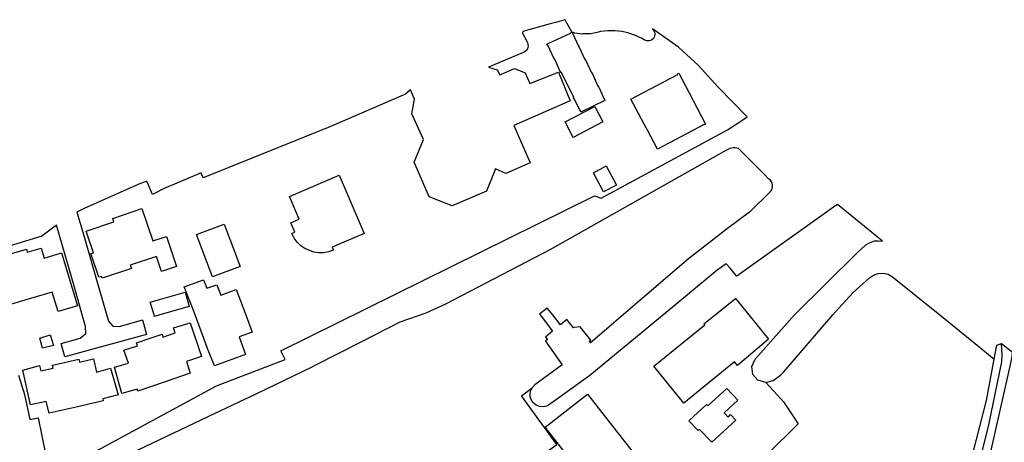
# Model space of a CAD drawing. Header units: metres. Extents: x 121613 to 124518, y 449573 to 453879.
# Tile 69 of 71: x 122669 to 122886, y 452472 to 452565. Entities that reach past the tile are written whole.
import ezdxf

# ---------------------------------------------------------------- set-up
doc = ezdxf.new("R2010")
doc.units = ezdxf.units.M
doc.header["$LTSCALE"] = 4
for name, color, linetype in [('G_BTD', 3, 'CONTINUOUS'), ('G_OTD', 32, 'CONTINUOUS'), ('G_OWG', 6, 'CONTINUOUS'), ('G_WGD', 7, 'CONTINUOUS')]:
    doc.layers.add(name, color=color, linetype=linetype)

msp = doc.modelspace()

# ---------------------------------------------------------------- linework, layer by layer
at = {"layer": 'G_BTD', "linetype": 'Continuous', "transparency": 33554687}
for points in [[(122825.045, 452536.281), (122786.29, 452514.385), (122763.236, 452502.411), (122758.938, 452500.381), (122753.14, 452498.412), (122744.69, 452494.066), (122734.602, 452488.916), (122733.76, 452488.486), (122721.406, 452482.504), (122711.006, 452477.57), (122695.382, 452470.159), (122689.92, 452467.665), (122682.299, 452464.186), (122679.862, 452463.073), (122678.355, 452462.863), (122677.406, 452463.56), (122677.223, 452463.648)], [(122834.592, 452529.958), (122833.355, 452531.2), (122827.836, 452536.741)], [(122834.921, 452527.259), (122830.292, 452522.685), (122825.42, 452519.083), (122816.818, 452512.367), (122807.131, 452504.041), (122804.584, 452501.851), (122796.728, 452495.099), (122795.24, 452493.82), (122795.094, 452494.008), (122795.114, 452494.023), (122795.01, 452494.19), (122795.277, 452494.421), (122792.983, 452497.371), (122791.582, 452497.206), (122791.511, 452497.139), (122789.991, 452498.975), (122788.62, 452497.84), (122786.884, 452500), (122785.68, 452501.499), (122784.013, 452500.149), (122784.127, 452500), (122786.881, 452496.401), (122785.282, 452495.079), (122785.716, 452494.555), (122785.283, 452494.196), (122788.974, 452488.977), (122782.923, 452484.551), (122782.378, 452483.956)], [(122833.869, 452485.07), (122835.53, 452485.57), (122837.15, 452486.72), (122837.85, 452487.42), (122848.697, 452500), (122849.93, 452501.43), (122853.18, 452504.97), (122854.651, 452506.293), (122856.76, 452508.19), (122857.612, 452508.806), (122858.664, 452509.184), (122859.804, 452509.243), (122860.89, 452508.975), (122861.8, 452508.45)], [(122861.8, 452508.45), (122872.267, 452500), (122880.48, 452493.37), (122884.279, 452490.223)]]:
    msp.add_lwpolyline(points, dxfattribs=at)
for points in [[(122827.836, 452536.741, 0.2120775), (122825.045, 452536.281)], [(122834.921, 452527.259, 0.4649879), (122834.592, 452529.958)]]:
    msp.add_lwpolyline(points, format="xyb", dxfattribs=at)
at = {"layer": 'G_OTD', "linetype": 'Continuous', "transparency": 33554687}
for points in [[(122791.132, 452562.446), (122789.947, 452564.551), (122789.61, 452565.15), (122787.495, 452564.563), (122786.364, 452564.249), (122780.318, 452562.572), (122780.259, 452562.151), (122781.156, 452560.383)], [(122677.223, 452463.648), (122677.162, 452464.013), (122677.025, 452464.482), (122677.132, 452464.988), (122677.458, 452465.368), (122680.414, 452466.882), (122681.9, 452467.706), (122712.741, 452484.351), (122727.904, 452490.206), (122726.947, 452492.104), (122796.079, 452526.25), (122797.617, 452525.747), (122825.423, 452540.86), (122828.591, 452542.923), (122829.778, 452543.696), (122823.397, 452550.273), (122818.97, 452555.141), (122814.616, 452559.087), (122808.892, 452563.163)], [(122791.13, 452562.444), (122791.319, 452562.058), (122792.481, 452559.453), (122792.757, 452559.109), (122793.917, 452556.506), (122794.198, 452556.152), (122795.358, 452553.552), (122795.639, 452553.211), (122796.803, 452550.594), (122797.097, 452550.238), (122798.386, 452547.351), (122793.067, 452544.751), (122791.682, 452547.59), (122791.394, 452547.949), (122791.53, 452548.013), (122788.83, 452553.53), (122788.693, 452553.465), (122788.498, 452553.858), (122787.355, 452556.437), (122787.062, 452556.804), (122785.901, 452559.409), (122785.622, 452559.752), (122786.006, 452559.94), (122790.787, 452562.165), (122791.13, 452562.444)], [(122780.627, 452557.969), (122772.712, 452554.673), (122774.63, 452554.084), (122775.261, 452552.971), (122778.498, 452554.375), (122780.837, 452553.438), (122781.855, 452551.09), (122788.188, 452553.537), (122790.772, 452547.212), (122778.343, 452541.82), (122781.932, 452533.545), (122776.566, 452531.217), (122774.239, 452532.231), (122772.309, 452527.282), (122764.689, 452524.045), (122759.628, 452526.086), (122756.366, 452533.706), (122758.406, 452538.727), (122755.836, 452544.402), (122756.398, 452547.596), (122755.525, 452549.692), (122754.413, 452548.728), (122737.722, 452541.505), (122709.812, 452530.27), (122709.538, 452530.884), (122709.34, 452531.328), (122703.464, 452528.855), (122701.324, 452527.954), (122698.661, 452526.591), (122697.392, 452529.553), (122695.63, 452528.85), (122683.52, 452523.46), (122681.945, 452522.701), (122683.505, 452517.533), (122686.163, 452508.27), (122688.886, 452498.632), (122689.875, 452497.533), (122691.352, 452497.473)], [(122809.979, 452536.606), (122807.767, 452540.788), (122807.055, 452542.135), (122804.152, 452547.622), (122811.434, 452551.474), (122814.459, 452553.074), (122814.407, 452553.171), (122814.69, 452553.321), (122817.644, 452547.736), (122817.854, 452547.34), (122820.62, 452542.11), (122820.337, 452541.96), (122820.286, 452542.058), (122809.979, 452536.606)], [(122797.938, 452542.611), (122791.438, 452539.185), (122789.646, 452542.585), (122796.147, 452546.011), (122797.938, 452542.611)], [(122800.939, 452528.654), (122798.11, 452527.158), (122795.87, 452531.394), (122798.699, 452532.89), (122800.939, 452528.654)], [(122745.3, 452517.964), (122738.232, 452514.984), (122738.525, 452514.294), (122737.428, 452513.907), (122736.355, 452513.724), (122735.269, 452513.711), (122734.194, 452513.861), (122732.194, 452514.683), (122731.345, 452515.285), (122730.549, 452516.082), (122729.904, 452516.947), (122729.345, 452517.989), (122730.028, 452518.295), (122729.168, 452520.327), (122730.988, 452521.104), (122728.838, 452526.139), (122739.805, 452530.833), (122745.3, 452517.964)], [(122687.525, 452508.096), (122687.376, 452508.516), (122686.761, 452508.33), (122685.019, 452513.532), (122685.642, 452513.733), (122684.027, 452518.526), (122690.089, 452520.576), (122689.844, 452521.303), (122696.288, 452523.468), (122698.68, 452516.338), (122701.72, 452517.348), (122703.938, 452510.688), (122700.641, 452509.577), (122699.533, 452512.916), (122693.731, 452510.975), (122693.976, 452510.245), (122687.525, 452508.096)], [(122833.869, 452485.07), (122832.138, 452485.589), (122831.048, 452486.868), (122830.812, 452488.66), (122831.57, 452490.22), (122840.242, 452500), (122853.968, 452513.614), (122855.965, 452515.462), (122856.799, 452515.924), (122857.831, 452516.343), (122858.71, 452516.388), (122859.655, 452516.28), (122849.668, 452524.406), (122849.343, 452524.174), (122827.496, 452508.594), (122827.01, 452509.156), (122826.082, 452510.23), (122825.149, 452511.318), (122823.154, 452509.851), (122817.034, 452504.791), (122809.765, 452498.781), (122795.047, 452486.612), (122787.695, 452481.325), (122785.959, 452480.077), (122785.516, 452479.877), (122784.804, 452479.736), (122783.95, 452479.817), (122783.214, 452480.136), (122782.539, 452480.708), (122782.147, 452481.341), (122781.947, 452482.032), (122781.93, 452482.732), (122782.077, 452483.368), (122782.378, 452483.956)], [(122683.853, 452497.428), (122683.129, 452500), (122681.396, 452506.152), (122677.465, 452519.843), (122674.229, 452517.412), (122661.622, 452513.59)], [(122717.934, 452510.715), (122711.872, 452508.438), (122708.362, 452517.784), (122714.424, 452520.061), (122717.934, 452510.715)], [(122665.033, 452502.666), (122664.153, 452502.399), (122663.38, 452502.168), (122662.74, 452504.273), (122659.047, 452503.155), (122657.45, 452508.388), (122662.796, 452510.003), (122662.419, 452511.246), (122665.475, 452512.175), (122665.268, 452512.853), (122668.032, 452513.686), (122670.8, 452514.52), (122671.001, 452513.842), (122674.06, 452514.771), (122674.738, 452512.523), (122678.57, 452513.71), (122682.119, 452502.051), (122677.803, 452500.753), (122676.501, 452505.066), (122671.178, 452503.461), (122665.329, 452501.698), (122665.033, 452502.666)], [(122710.636, 452505.882), (122712.825, 452506.646), (122713.69, 452504.346), (122717.108, 452505.616), (122719.195, 452500), (122720.591, 452496.242), (122717.709, 452495.171), (122719.128, 452491.278), (122712.27, 452488.743), (122710.757, 452492.589), (122708.005, 452500), (122707.276, 452501.962), (122705.609, 452506.184), (122709.839, 452507.749), (122710.636, 452505.882)], [(122706.741, 452501.879), (122700.241, 452500), (122699.055, 452499.657), (122698.956, 452500), (122698.137, 452502.833), (122705.821, 452505.058), (122706.741, 452501.879)], [(122830.14, 452500), (122834.451, 452494.698), (122827.68, 452488.886), (122827.024, 452489.693), (122815.795, 452480.567), (122809.205, 452488.679), (122820.43, 452497.798), (122820.252, 452498.022), (122822.716, 452500), (122827.208, 452503.605), (122830.14, 452500)], [(122691.352, 452497.473), (122696.412, 452498.908), (122697.328, 452495.661), (122679.289, 452490.758), (122678.501, 452493.729), (122682.688, 452494.907)], [(122683.89, 452495.881), (122683.853, 452497.428)], [(122695.269, 452483.597), (122691.873, 452482.642), (122690.219, 452488.486), (122693.298, 452489.359), (122692.334, 452492.204), (122695.281, 452493.21), (122695.074, 452493.821), (122697.902, 452494.792), (122700.721, 452495.76), (122700.936, 452495.139), (122703.619, 452496.04), (122703.244, 452497.17), (122706.92, 452498.238), (122709.433, 452490.852), (122706.09, 452489.711), (122706.964, 452487.157), (122701.179, 452485.171), (122695.41, 452483.191), (122695.269, 452483.597)], [(122674.347, 452492.702), (122673.77, 452494.907), (122676.027, 452495.642), (122676.762, 452493.279), (122674.347, 452492.702)], [(122682.688, 452494.907), (122683.89, 452495.881)], [(122675.147, 452480.941), (122671.708, 452480.179), (122670.02, 452487.799), (122673.674, 452488.85), (122673.971, 452487.683), (122676.723, 452488.296), (122676.579, 452488.939), (122679.485, 452489.598), (122682.402, 452490.259), (122682.544, 452489.623), (122685.583, 452490.312), (122686.267, 452487.397), (122689.343, 452488.245), (122691.035, 452482.413), (122687.65, 452481.465), (122687.742, 452481.035), (122681.788, 452479.682), (122675.841, 452478.33), (122675.147, 452480.941)], [(122669.087, 452486.696), (122670.387, 452482.432), (122671.594, 452476.913), (122673.414, 452477.298), (122675.028, 452469.338), (122675.41, 452467.452), (122665.504, 452465.493)], [(122833.869, 452485.07), (122836.477, 452482.341), (122837.815, 452480.83), (122841.053, 452475.972), (122834.287, 452469.286), (122835.888, 452467.264), (122834.372, 452465.832), (122834.72, 452465.317), (122834.904, 452465.045), (122841.222, 452469.136), (122843.095, 452466.243), (122836.836, 452462.191), (122838.027, 452460.431), (122846.676, 452445.821)], [(122779.689, 452465.631), (122787.784, 452471.435), (122780.005, 452482.151), (122782.378, 452483.956)], [(122785.248, 452475.24), (122794.589, 452482.548), (122805.41, 452468.718), (122796.068, 452461.409), (122785.248, 452475.24)], [(122825.279, 452483.756), (122827.753, 452481.231), (122824.685, 452478.403), (122825.561, 452477.453), (122826.131, 452478.011), (122827.302, 452476.815), (122822.002, 452471.929), (122819.237, 452474.752), (122818.983, 452474.519), (122816.883, 452476.663), (122820.795, 452480.268), (122821.127, 452479.929), (122825.279, 452483.756)]]:
    msp.add_lwpolyline(points, dxfattribs=at)
for points in [[(122791.132, 452562.446, 0.058867), (122793.512, 452562.014)], [(122802.184, 452562.516, 0.1189637), (122795.93, 452562.146)], [(122807.051, 452560.722, 0.0878883), (122802.184, 452562.516)], [(122808.892, 452563.163, -0.3617139), (122809.098, 452561.012)], [(122781.156, 452560.383, -0.4420205), (122780.627, 452557.969)], [(122795.93, 452562.146, -0.0587318), (122793.512, 452562.014)], [(122809.098, 452561.012, -0.3938022), (122807.051, 452560.722)]]:
    msp.add_lwpolyline(points, format="xyb", dxfattribs=at)
at = {"layer": 'G_OWG', "linetype": 'Continuous', "transparency": 33554687}
for points in [[(122873.482, 452447.542), (122875.575, 452449.517), (122877.664, 452454.505), (122881.021, 452467.473), (122883.069, 452475.799), (122885.925, 452489.629), (122886.055, 452491.145), (122885.912, 452493.714)], [(122884.279, 452490.223), (122884.866, 452493.355), (122885.912, 452493.714)], [(122885.912, 452493.714), (122888.3, 452491.777)], [(122875.488, 452454.987), (122878.905, 452466.773), (122882.58, 452481.154), (122884.279, 452490.223)]]:
    msp.add_lwpolyline(points, dxfattribs=at)
at = {"layer": 'G_WGD', "linetype": 'Continuous', "transparency": 33554687}
msp.add_lwpolyline([(122878.23, 452448.756), (122880.085, 452456.098), (122883.271, 452468.872), (122887.796, 452488.705), (122888.235, 452490.817), (122888.3, 452491.777)], dxfattribs=at)

doc.saveas('drawing.dxf')
